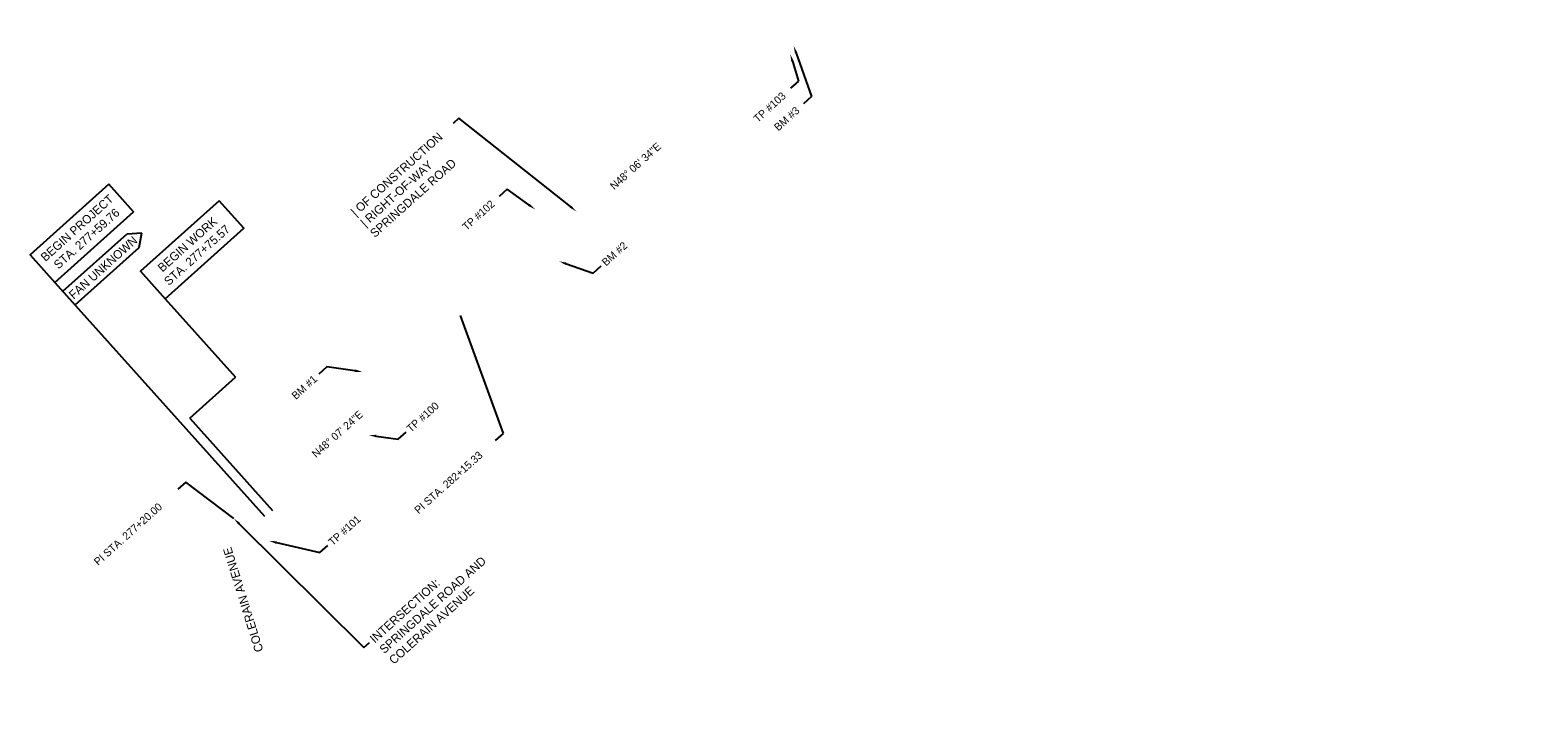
# Model space of a CAD drawing. Header units: feet. Extents: x 1374438 to 1393174, y 456760 to 477783.
# Tile 1 of 2: x 1374438 to 1376895, y 461327 to 462416. Entities that reach past the tile are written whole.
import ezdxf
from ezdxf import colors
from ezdxf.entities.mleader import LeaderData, LeaderLine
from ezdxf.math import Vec2, Vec3

# ---------------------------------------------------------------- set-up
doc = ezdxf.new("R2010")
doc.units = ezdxf.units.FT
doc.header["$MEASUREMENT"] = 0
doc.layers.add('SH_Data', color=7, linetype='Continuous')
doc.layers.add('SHEET_TXT', color=9, linetype='Continuous')
doc.styles.add('Slanted-Normal', font='font31.shx', dxfattribs={"height": 0.14})

# ---------------------------------------------------------------- blocks, each defined once
blk = doc.blocks.new('_None')

msp = doc.modelspace()

# ---------------------------------------------------------------- linework, layer by layer
at = {"layer": 'SH_Data'}
for p, q in [((1374491.2, 461990.8), (1374595.8, 462084.6)), ((1374511.3, 461968.4), (1374615.8, 462062.2))]:
    msp.add_line(p, q, dxfattribs=at)
for points in [[(1374566.1, 462165.1), (1374438, 462050.1), (1374478.2, 462005.3), (1374606.4, 462120.2)], [(1374746, 462138.2), (1374617.8, 462023.3), (1374658.1, 461978.4), (1374786.2, 462093.4)]]:
    msp.add_lwpolyline(points, close=True, dxfattribs=at)
for points in [[(1374595.8, 462084.6), (1374619.8, 462085.9)], [(1374615.8, 462062.2), (1374619.8, 462085.9)], [(1374478.2, 462005.3), (1374819.7, 461624.6)], [(1374658.1, 461978.4), (1374772.6, 461850.7)], [(1374698, 461783.9), (1374772.6, 461850.7)]]:
    msp.add_lwpolyline(points, dxfattribs=at)
at = {"layer": 'SH_Data', "elevation": 867.6}
msp.add_lwpolyline([(1374698, 461783.9), (1374832.7, 461633.7)], dxfattribs=at)

# ---------------------------------------------------------------- texts
at = {"layer": 'SH_Data', "char_height": 14, "width": 216.417, "attachment_point": 5, "style": 'Slanted-Normal'}
for s, insert, rotation in [('BEGIN PROJECT\\PSTA. 277+59.76', (1374522.2, 462085.2), 41.8907), ('BEGIN WORK\\PSTA. 277+75.57', (1374702, 462058.3), 41.8907), ('FAN UNKNOWN', (1374556.8, 462029.4), 41.8907), ('COLERAIN AVENUE', (1374785.2, 461488.3), 107.2852)]:
    msp.add_mtext(s, dxfattribs=dict(at, insert=insert, rotation=rotation))
at = {"layer": 'SHEET_TXT', "char_height": 12.5, "width": 226.039, "attachment_point": 1, "rotation": 41.8767, "style": 'Slanted-Normal'}
for s, insert in [('N48%%D 06\' 34"E', (1375381.3, 462164.6)), ('N48%%D 07\' 24"E', (1374895.6, 461728))]:
    msp.add_mtext(s, dxfattribs=dict(at, insert=insert))

# ---------------------------------------------------------------- leaders
at = {"layer": 'SHEET_TXT'}
ml = msp.add_multileader_mtext('Standard', dxfattribs=at)
ml.set_content('PI STA. 282+15.33', color=256, style='Slanted-Normal')
ml.set_leader_properties()
ml.set_arrow_properties(name='NONE')
ml.build(insert=Vec2(0, 0))
ml.multileader.update_dxf_attribs({"text_left_attachment_type": 2, "text_right_attachment_type": 2, "dogleg_length": 0.175, "arrow_head_size": 12.5, "scale": 100})
ctx = ml.context
ctx.base_point, ctx.scale, ctx.char_height, ctx.arrow_head_size, ctx.landing_gap_size, ctx.plane_origin, ctx.plane_x_axis, ctx.plane_y_axis = Vec3(1375063, 461628.6), 100, 12.5, 12.5, 5, Vec3(1375185.6, 461854.1), Vec3(0.744583, 0.667529), Vec3(-0.667529, 0.744583)
ctx.left_attachment, ctx.right_attachment = 2, 2
notes = []
notes.append((ctx, [(1, (1, 1, 0), (1375208.7, 461759.2), (-0.744583, -0.667529), 17.5, [(0, [(1375138.7, 461951.2)], 0, [])])]))
ctx.mtext.insert, ctx.mtext.text_direction, ctx.mtext.rotation, ctx.mtext.width, ctx.mtext.flow_direction = Vec3(1375062.6, 461636.6), Vec3(0.744583, 0.667529), 0.730886, 226.039, 5
ml = msp.add_multileader_mtext('Standard', dxfattribs=at)
ml.set_content('PI STA. 277+20.00', color=256, style='Slanted-Normal')
ml.set_leader_properties()
ml.set_arrow_properties(name='NONE')
ml.build(insert=Vec2(0, 0))
ml.multileader.update_dxf_attribs({"text_left_attachment_type": 2, "text_right_attachment_type": 2, "dogleg_length": 0.175, "arrow_head_size": 12.5, "scale": 100})
ctx = ml.context
ctx.base_point, ctx.scale, ctx.char_height, ctx.arrow_head_size, ctx.landing_gap_size, ctx.plane_origin, ctx.plane_x_axis, ctx.plane_y_axis = Vec3(1374540.8, 461544.5), 100, 12.5, 12.5, 5, Vec3(1374817.4, 461522.7), Vec3(0.744583, 0.667529), Vec3(-0.667529, 0.744583)
ctx.left_attachment, ctx.right_attachment = 2, 2
notes.append((ctx, [(1, (1, 1, 0), (1374691.7, 461679.8), (-0.744583, -0.667529), 17.5, [(0, [(1374769.9, 461620.5)], 0, [])])]))
ctx.mtext.insert, ctx.mtext.text_direction, ctx.mtext.rotation, ctx.mtext.width, ctx.mtext.flow_direction = Vec3(1374540.4, 461552.5), Vec3(0.744583, 0.667529), 0.730886, 226.039, 5
ml = msp.add_multileader_mtext('Standard', dxfattribs=at)
ml.set_content('TP #103', color=256, style='Slanted-Normal')
ml.set_leader_properties()
ml.build(insert=Vec2(0, 0))
ml.multileader.update_dxf_attribs({"text_left_attachment_type": 2, "text_right_attachment_type": 2, "dogleg_length": 0.25, "arrow_head_size": 12.5, "scale": 100})
ctx = ml.context
ctx.base_point, ctx.scale, ctx.char_height, ctx.arrow_head_size, ctx.landing_gap_size, ctx.plane_origin, ctx.plane_x_axis, ctx.plane_y_axis = Vec3(1375615.7, 462266.2, 874.1), 100, 12.5, 12.5, 5, Vec3(1376179.1, 462266.2, 874.1), Vec3(0.743145, 0.669131), Vec3(-0.669131, 0.743145)
ctx.left_attachment, ctx.right_attachment = 2, 2
notes.append((ctx, [(0, (1, 1, 0), (1375690.1, 462333.2, 874.1), (-0.743145, -0.669131), 17.5, [(0, [(1375676.4, 462377.4, 874.1)], 0, [])])]))
ctx.mtext.insert, ctx.mtext.text_direction, ctx.mtext.rotation, ctx.mtext.flow_direction = Vec3(1375615.2, 462274.2, 874.1), Vec3(0.743145, 0.669131), 0.733038, 5
ml = msp.add_multileader_mtext('Standard', dxfattribs=at)
ml.set_content('BM #3', color=256, style='Slanted-Normal')
ml.set_leader_properties()
ml.build(insert=Vec2(0, 0))
ml.multileader.update_dxf_attribs({"text_left_attachment_type": 2, "text_right_attachment_type": 2, "dogleg_length": 0.25, "arrow_head_size": 12.5, "scale": 100})
ctx = ml.context
ctx.base_point, ctx.scale, ctx.char_height, ctx.arrow_head_size, ctx.landing_gap_size, ctx.plane_origin, ctx.plane_x_axis, ctx.plane_y_axis = Vec3(1375649, 462252.3), 100, 12.5, 12.5, 5, Vec3(1376396.4, 462417.5), Vec3(0.743145, 0.669131), Vec3(-0.669131, 0.743145)
ctx.left_attachment, ctx.right_attachment = 2, 2
notes.append((ctx, [(0, (1, 1, 0), (1375710.8, 462307.9), (-0.743145, -0.669131), 17.5, [(0, [(1375682, 462390.6)], 0, [])])]))
ctx.mtext.insert, ctx.mtext.text_direction, ctx.mtext.rotation, ctx.mtext.flow_direction = Vec3(1375648.6, 462260.3), Vec3(0.743145, 0.669131), 0.733038, 5
ml = msp.add_multileader_mtext('Standard', dxfattribs=at)
ml.set_content('| OF CONSTRUCTION\\P| RIGHT-OF-WAY\\PSPRINGDALE ROAD', color=256, style='Slanted-Normal')
ml.set_leader_properties()
ml.build(insert=Vec2(0, 0))
ml.multileader.update_dxf_attribs({"dogleg_length": 0.125, "arrow_head_size": 12.5, "scale": 100})
ctx = ml.context
ctx.base_point, ctx.scale, ctx.char_height, ctx.arrow_head_size, ctx.landing_gap_size, ctx.plane_origin, ctx.plane_x_axis, ctx.plane_y_axis = Vec3(1374959.9, 462114), 100, 14, 12.5, 5, Vec3(1376243.8, 462051.9), Vec3(0.74442, 0.667711), Vec3(-0.667711, 0.74442)
notes.append((ctx, [(0, (1, 1, 0), (1375136.7, 462272.6), (-0.74442, -0.667711), 12.5, [(0, [(1375328, 462120.9)], 0, [])])]))
ctx.mtext.insert, ctx.mtext.text_direction, ctx.mtext.rotation, ctx.mtext.flow_direction = Vec3(1374959, 462122.5), Vec3(0.74442, 0.667711), 0.73113, 5
ml = msp.add_multileader_mtext('Standard', dxfattribs=at)
ml.set_content('TP #102', color=256, style='Slanted-Normal')
ml.set_leader_properties()
ml.build(insert=Vec2(0, 0))
ml.multileader.update_dxf_attribs({"text_left_attachment_type": 2, "text_right_attachment_type": 2, "dogleg_length": 0.25, "arrow_head_size": 12.5, "scale": 100})
ctx = ml.context
ctx.base_point, ctx.scale, ctx.char_height, ctx.arrow_head_size, ctx.landing_gap_size, ctx.plane_origin, ctx.plane_x_axis, ctx.plane_y_axis = Vec3(1375141.1, 462090.1, 871.2), 100, 12.5, 12.5, 5, Vec3(1375763.3, 462013.1, 871.2), Vec3(0.743145, 0.669131), Vec3(-0.669131, 0.743145)
ctx.left_attachment, ctx.right_attachment = 2, 2
notes.append((ctx, [(0, (1, 1, 0), (1375215.3, 462156.9, 871.2), (-0.743145, -0.669131), 17.5, [(0, [(1375260.6, 462124.3, 871.2)], 0, [])])]))
ctx.mtext.insert, ctx.mtext.text_direction, ctx.mtext.rotation, ctx.mtext.flow_direction = Vec3(1375140.7, 462098.1, 871.2), Vec3(0.743145, 0.669131), 0.733038, 5
ml = msp.add_multileader_mtext('Standard', dxfattribs=at)
ml.set_content('BM #2', color=256, style='Slanted-Normal')
ml.set_leader_properties()
ml.build(insert=Vec2(0, 0))
ml.multileader.update_dxf_attribs({"text_left_attachment_type": 2, "text_right_attachment_type": 2, "dogleg_length": 0.25, "arrow_head_size": 12.5, "scale": 100})
ctx = ml.context
ctx.base_point, ctx.scale, ctx.char_height, ctx.arrow_head_size, ctx.landing_gap_size, ctx.plane_origin, ctx.plane_x_axis, ctx.plane_y_axis = Vec3(1375368.5, 462032.2), 100, 12.5, 12.5, 5, Vec3(1375944, 462059.8), Vec3(0.743145, 0.669131), Vec3(-0.669131, 0.743145)
ctx.left_attachment, ctx.right_attachment = 2, 2
notes.append((ctx, [(1, (1, 1, 0), (1375355.5, 462020.5), (0.743145, 0.669131), 17.5, [(0, [(1375299.8, 462039.5)], 0, [])])]))
ctx.mtext.insert, ctx.mtext.text_direction, ctx.mtext.rotation, ctx.mtext.flow_direction = Vec3(1375368, 462040.2), Vec3(0.743145, 0.669131), 0.733038, 5
ml = msp.add_multileader_mtext('Standard', dxfattribs=at)
ml.set_content('BM #1', color=256, style='Slanted-Normal')
ml.set_leader_properties()
ml.build(insert=Vec2(0, 0))
ml.multileader.update_dxf_attribs({"text_left_attachment_type": 2, "text_right_attachment_type": 2, "dogleg_length": 0.25, "arrow_head_size": 12.5, "scale": 100})
ctx = ml.context
ctx.base_point, ctx.scale, ctx.char_height, ctx.arrow_head_size, ctx.landing_gap_size, ctx.plane_origin, ctx.plane_x_axis, ctx.plane_y_axis = Vec3(1374863.1, 461814.8), 100, 12.5, 12.5, 5, Vec3(1375425.5, 461839.8), Vec3(0.743145, 0.669131), Vec3(-0.669131, 0.743145)
ctx.left_attachment, ctx.right_attachment = 2, 2
notes.append((ctx, [(0, (1, 1, 0), (1374921.5, 461867.4), (-0.743145, -0.669131), 17.5, [(0, [(1374979.6, 461859.6)], 0, [])])]))
ctx.mtext.insert, ctx.mtext.text_direction, ctx.mtext.rotation, ctx.mtext.flow_direction = Vec3(1374862.6, 461822.8), Vec3(0.743145, 0.669131), 0.733038, 5
ml = msp.add_multileader_mtext('Standard', dxfattribs=at)
ml.set_content('TP #100', color=256, style='Slanted-Normal')
ml.set_leader_properties()
ml.build(insert=Vec2(0, 0))
ml.multileader.update_dxf_attribs({"text_left_attachment_type": 2, "text_right_attachment_type": 2, "dogleg_length": 0.25, "arrow_head_size": 12.5, "scale": 100})
ctx = ml.context
ctx.base_point, ctx.scale, ctx.char_height, ctx.arrow_head_size, ctx.landing_gap_size, ctx.plane_origin, ctx.plane_x_axis, ctx.plane_y_axis = Vec3(1375050.4, 461761.3, 868.2), 100, 12.5, 12.5, 5, Vec3(1375492.2, 461645.4, 868.2), Vec3(0.743145, 0.669131), Vec3(-0.669131, 0.743145)
ctx.left_attachment, ctx.right_attachment = 2, 2
notes.append((ctx, [(1, (1, 1, 0), (1375037.4, 461749.6, 868.2), (0.743145, 0.669131), 17.5, [(0, [(1374989.5, 461756.7, 868.2)], 0, [])])]))
ctx.mtext.insert, ctx.mtext.text_direction, ctx.mtext.rotation, ctx.mtext.flow_direction = Vec3(1375049.9, 461769.3, 868.2), Vec3(0.743145, 0.669131), 0.733038, 5
ml = msp.add_multileader_mtext('Standard', dxfattribs=at)
ml.set_content('INTERSECTION:\\PSPRINGDALE ROAD AND \\PCOLERAIN AVENUE', color=256, style='Slanted-Normal')
ml.set_leader_properties()
ml.build(insert=Vec2(0, 0))
ml.multileader.update_dxf_attribs({"dogleg_length": 0.125, "arrow_head_size": 12.5, "scale": 100})
ctx = ml.context
ctx.base_point, ctx.scale, ctx.char_height, ctx.arrow_head_size, ctx.landing_gap_size, ctx.plane_origin, ctx.plane_x_axis, ctx.plane_y_axis = Vec3(1374990.9, 461418.6), 100, 14, 12.5, 5, Vec3(1375725, 461343.3), Vec3(0.74442, 0.667711), Vec3(-0.667711, 0.74442)
notes.append((ctx, [(1, (1, 1, 0), (1374981.6, 461410.3), (0.74442, 0.667711), 12.5, [(0, [(1374769.9, 461620.5)], 0, [])])]))
ctx.mtext.insert, ctx.mtext.text_direction, ctx.mtext.rotation, ctx.mtext.flow_direction = Vec3(1374990, 461427.2), Vec3(0.74442, 0.667711), 0.73113, 5
ml = msp.add_multileader_mtext('Standard', dxfattribs=at)
ml.set_content('TP #101', color=256, style='Slanted-Normal')
ml.set_leader_properties()
ml.build(insert=Vec2(0, 0))
ml.multileader.update_dxf_attribs({"text_left_attachment_type": 2, "text_right_attachment_type": 2, "dogleg_length": 0.25, "arrow_head_size": 12.5, "scale": 100})
ctx = ml.context
ctx.base_point, ctx.scale, ctx.char_height, ctx.arrow_head_size, ctx.landing_gap_size, ctx.plane_origin, ctx.plane_x_axis, ctx.plane_y_axis = Vec3(1374923, 461576.6, 891), 100, 12.5, 12.5, 5, Vec3(1375329.8, 461473, 891), Vec3(0.743145, 0.669131), Vec3(-0.669131, 0.743145)
ctx.left_attachment, ctx.right_attachment = 2, 2
notes.append((ctx, [(1, (1, 1, 0), (1374910, 461564.9, 891), (0.743145, 0.669131), 17.5, [(0, [(1374827.1, 461584.2, 891)], 0, [])])]))
ctx.mtext.insert, ctx.mtext.text_direction, ctx.mtext.rotation, ctx.mtext.flow_direction = Vec3(1374922.5, 461584.6, 891), Vec3(0.743145, 0.669131), 0.733038, 5
for ctx, leaders in notes:
    for number, flags, end, landing, length, lines in leaders:
        leader = LeaderData()
        leader.index, (leader.has_last_leader_line, leader.has_dogleg_vector, leader.attachment_direction) = number, flags
        leader.last_leader_point, leader.dogleg_vector, leader.dogleg_length = Vec3(end), Vec3(landing), length
        for number, points, colour, breaks in lines:
            line = LeaderLine()
            line.index, line.vertices, line.color, line.breaks = number, Vec3.list(points), colors.encode_raw_color(colour), breaks
            leader.lines.append(line)
        ctx.leaders.append(leader)

doc.saveas('drawing.dxf')
